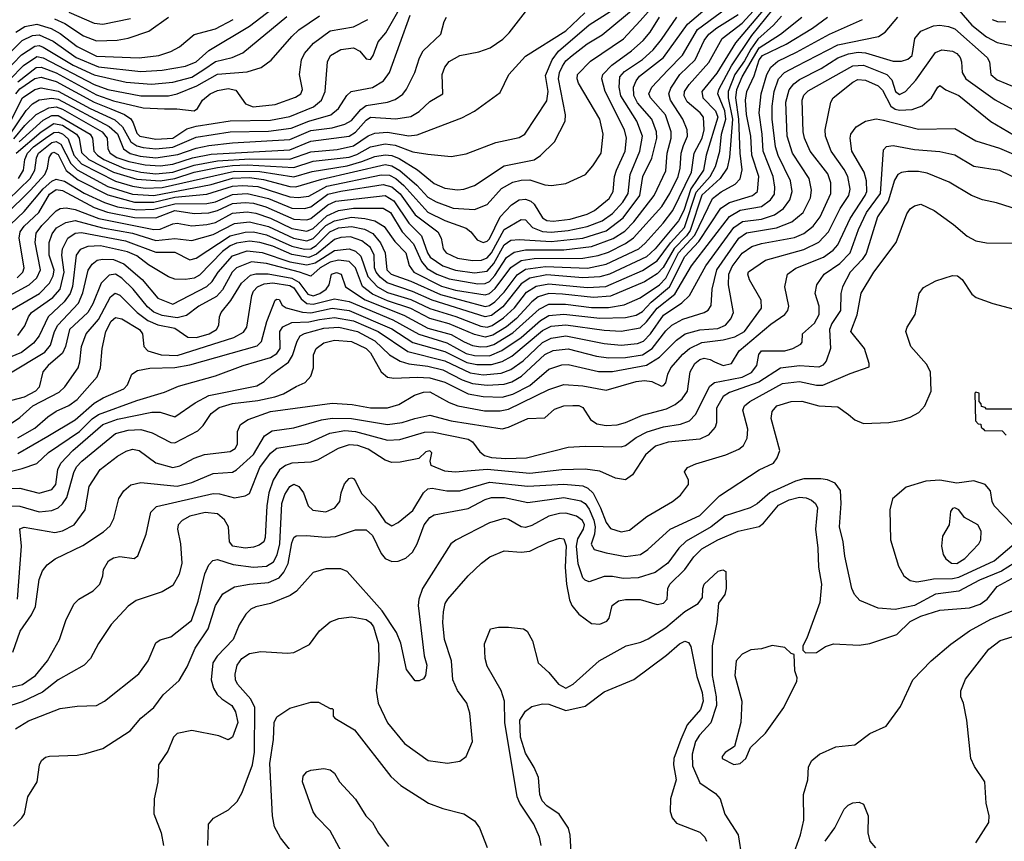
# Model space of a CAD drawing. Extents: x 997026 to 1115308, y 536381 to 619039.
# Tile 172 of 256: x 1031394 to 1036028, y 561155 to 565023. Entities that reach past the tile are written whole.
import ezdxf

# ---------------------------------------------------------------- set-up
doc = ezdxf.new("R2010")
doc.units = 0

msp = doc.modelspace()

# ---------------------------------------------------------------- linework, layer by layer
at = {"layer": '0CON20XD'}
for points in [[(1031285.7, 564125), (1031443.8, 564275), (1031465.4, 564315), (1031473.5, 564373.5), (1031483, 564395), (1031545, 564444.7), (1031565, 564449.9), (1031588, 564438), (1031635, 564346.7), (1031665, 564316.2), (1031808.8, 564238.8), (1031925, 564201.9), (1032025, 564196.4), (1032295, 564246.7), (1032395, 564276.5), (1032475, 564279.8), (1032541.4, 564271.4), (1032665, 564237.7), (1032694, 564236), (1032816.7, 564273.3), (1033115, 564341.6), (1033145, 564335.8), (1033183.6, 564313.6), (1033263.8, 564245), (1033315, 564187.1), (1033355, 564165.2), (1033435, 564135.6), (1033535, 564130.3), (1033595, 564153.4), (1033661.6, 564228.4), (1033715, 564257.7), (1033755, 564267.7), (1033795, 564268.8), (1033865, 564245.4), (1033897.3, 564242.7), (1033965, 564252.3), (1034056.9, 564295), (1034091.5, 564335), (1034130.4, 564395), (1034140, 564485), (1034123.9, 564555), (1034024.7, 564725), (1034017.2, 564745), (1034020, 564765), (1034081.3, 564828.7), (1034236.6, 564933.4), (1034315, 565018.1), (1034416.5, 565133.5)], [(1031335, 564855.2), (1031405, 564924.8), (1031455, 564948.9), (1031485, 564952.6), (1031551.7, 564921.7), (1031660.4, 564845), (1031765, 564802), (1031965, 564779.1), (1032065, 564786.1), (1032175, 564803.9), (1032224.7, 564825), (1032285, 564878.8), (1032475, 564992.6), (1032635, 565116)], [(1031375.9, 564675), (1031395, 564697.2), (1031465, 564745.9), (1031495, 564753.1), (1031565, 564732.5), (1031744.8, 564634.8), (1031823, 564603), (1031887.4, 564577.4), (1031916.4, 564556.4), (1031928.5, 564538.5), (1031945, 564489.6), (1031958.8, 564475), (1032035, 564461.5), (1032115, 564465.4), (1032180.2, 564509.8), (1032225, 564522.1), (1032385, 564547.3), (1032575, 564551), (1032665, 564567), (1032777.5, 564612.5), (1032814.8, 564645), (1032832.3, 564685), (1032842.7, 564825), (1032857.3, 564855), (1032905, 564882.9), (1032965, 564890.3), (1032995.2, 564875.2), (1033025, 564838.5), (1033045, 564836.5), (1033058.4, 564855), (1033081.3, 564918.7), (1033118.1, 564961.9), (1033204.5, 565115)], [(1032035, 564090.5), (1032125, 564125.1), (1032215, 564110.3), (1032285, 564113.4), (1032325, 564125.1), (1032395, 564157.9), (1032455, 564162.3), (1032495, 564158.8), (1032552.4, 564142.4), (1032685, 564084.1), (1032745, 564080.9), (1032765, 564088), (1032845, 564151.2), (1032881.4, 564168.6), (1033115, 564195.7), (1033155, 564170.7), (1033225, 564066), (1033286, 564006), (1033313.6, 563925), (1033326.1, 563906.1), (1033385, 563864.9), (1033445, 563843.6), (1033535, 563831.1), (1033595, 563839), (1033625, 563875.2), (1033675, 563964.1), (1033705, 563985.2), (1033745, 563988.5), (1033895, 563978.9), (1034045.3, 563994.7), (1034155, 564029.9), (1034235, 564089.8), (1034312.5, 564195), (1034326.8, 564285), (1034368.8, 564371.2), (1034392.5, 564465), (1034391.2, 564495), (1034368.7, 564555), (1034301.8, 564631.8), (1034284, 564666), (1034283.8, 564706.2), (1034294.9, 564735.1), (1034312.1, 564757.9), (1034424, 564845), (1034537.2, 565002.8), (1034670.7, 565115)], [(1034910.9, 565089.1), (1034763.8, 564915), (1034675, 564771.7), (1034605.2, 564685), (1034609, 564655), (1034669, 564595), (1034679.8, 564565), (1034625, 564385.6), (1034612.6, 564315), (1034553.5, 564226.5), (1034520, 564125), (1034495, 564076.5), (1034385, 563944.1), (1034345, 563907.5), (1034169.4, 563825), (1034125, 563812), (1034045, 563807.6), (1033875, 563821.8), (1033795, 563806.9), (1033755, 563779.8), (1033668.7, 563671.3), (1033615, 563630.2), (1033585, 563623.7), (1033335, 563702.5), (1033243.2, 563743.2), (1033123.1, 563785), (1033090.5, 563810.5), (1033071.1, 563835), (1033064.6, 563855), (1033062.2, 563915), (1033045, 563950.4), (1033005, 563981.9), (1032950.9, 564000.9), (1032905, 563998.7), (1032875, 563989.2), (1032790.5, 563919.5), (1032755, 563904.2), (1032675, 563917.4), (1032585, 563956.6), (1032525, 563975.1), (1032475, 563980.4), (1032415, 563970.8), (1032385, 563958.7), (1032348.2, 563931.8), (1032239.7, 563820.3), (1032215, 563806.9), (1032175, 563799.8), (1032125, 563801.6), (1032095, 563812.2), (1031999.8, 563869.8), (1031945, 563911.1), (1031900.8, 563930.8), (1031775, 563958.6), (1031714.9, 563955.1), (1031679, 563941), (1031660.6, 563915), (1031642.4, 563767.6), (1031631.7, 563735), (1031603.8, 563695), (1031527.3, 563625), (1031485.4, 563534.6), (1031459.7, 563500.3), (1031402.8, 563457.2), (1031315, 563420.2)], [(1031377.8, 564395), (1031495, 564495.1), (1031555, 564533.9), (1031595, 564526.5), (1031661.5, 564485), (1031674.3, 564465), (1031685, 564397.4), (1031719, 564365), (1031835, 564304.9), (1031945, 564272.5), (1032055, 564264.4), (1032125, 564275.2), (1032216, 564305), (1032325, 564327), (1032395, 564337.5), (1032465, 564339.5), (1032685, 564327.9), (1032775, 564357), (1032945, 564376.2), (1032981, 564389), (1033045, 564424.9), (1033115, 564438.4), (1033162, 564432), (1033245, 564401.1), (1033315, 564390.3), (1033425, 564380), (1033495, 564391.9), (1033634.7, 564445.3), (1033745, 564468.5), (1033771.9, 564485), (1033875, 564641.4), (1033880.8, 564685), (1033869.5, 564760.5), (1033900.2, 564835), (1033930.6, 564875), (1034075, 564998.8), (1034237.9, 565102.1)], [(1031385, 563535.9), (1031418, 563582), (1031435.2, 563625), (1031450.3, 563645), (1031550.6, 563715), (1031584.3, 563755), (1031604, 563835), (1031592.9, 563915), (1031595.7, 563944.3), (1031620.2, 563995), (1031655, 564019.1), (1031685, 564020.9), (1031892.8, 563982.8), (1032035, 563928.8), (1032125, 563928.8), (1032195, 563892.9), (1032225, 563900.8), (1032385, 564005.6), (1032455, 564023.3), (1032495, 564024), (1032555, 564010.1), (1032675, 563957.1), (1032735, 563943.1), (1032765, 563944.7), (1032789.2, 563960.8), (1032854.2, 564025), (1032895, 564043.2), (1032955, 564049.6), (1033017, 564037), (1033056.1, 564016.1), (1033092.6, 563972.6), (1033113.7, 563925), (1033121.8, 563845), (1033142.4, 563825), (1033235, 563791.8), (1033375, 563728.8), (1033585, 563673.8), (1033605, 563677.1), (1033629.7, 563695), (1033675, 563740.7), (1033735, 563821.9), (1033775, 563848.9), (1033868.8, 563861.2), (1034065.8, 563854.2), (1034155, 563871.6), (1034307.4, 563945), (1034338.5, 563971.5), (1034422.7, 564065), (1034468.6, 564125), (1034555.9, 564305), (1034568.7, 564395), (1034606.2, 564465), (1034615.1, 564505), (1034612.3, 564565), (1034597.1, 564585), (1034535.9, 564635.9), (1034521.7, 564665), (1034523.3, 564685), (1034545, 564718.4), (1034637.8, 564822.2), (1034701, 564935), (1034795, 565006.5), (1034865, 565083.4)], [(1032135.2, 564064.8), (1032205, 564053.2), (1032275, 564058.6), (1032315, 564069.3), (1032395, 564112.7), (1032465, 564119.1), (1032505, 564112.9), (1032575, 564089.7), (1032675, 564040.1), (1032745, 564027.4), (1032775, 564040.5), (1032840.2, 564099.8), (1032895, 564124.9), (1032965, 564136.4), (1033105, 564136.1), (1033139.8, 564115), (1033193.5, 564025), (1033247.7, 563967.7), (1033285.1, 563885.1), (1033311.4, 563851.4), (1033357.4, 563825), (1033415, 563802.6), (1033549.8, 563780.2), (1033585, 563781.2), (1033605, 563790.1), (1033630.8, 563819.2), (1033685, 563904.1), (1033721.2, 563928.8), (1033775, 563939.7), (1033955, 563939.2), (1034085.1, 563954.9), (1034187.3, 563992.7), (1034242.2, 564027.8), (1034285, 564071.1), (1034380.5, 564195), (1034435, 564312.5), (1034441, 564395), (1034460, 564465), (1034460.7, 564495), (1034433, 564575), (1034362.7, 564655), (1034354.8, 564675), (1034368.6, 564705), (1034444.5, 564785.5), (1034514, 564856), (1034585, 564978), (1034750.4, 565099.6)], [(1033003.8, 564356.2), (1033065, 564378.7), (1033115, 564387), (1033145, 564383.7), (1033179.6, 564369.6), (1033266.4, 564316.4), (1033345, 564252.7), (1033395, 564229.8), (1033455, 564221.7), (1033485.2, 564224.8), (1033535, 564242.9), (1033675, 564334.8), (1033815.9, 564364.1), (1033846, 564384), (1033911.9, 564448.1), (1033961.5, 564545), (1033962.3, 564575), (1033930.4, 564745), (1033934.6, 564775), (1033948.5, 564805), (1033965, 564829.8), (1033993.7, 564855), (1034065, 564909), (1034135, 564952), (1034300.8, 565089.2)], [(1033722.8, 563667.2), (1033779.7, 563740.3), (1033825, 563768.3), (1033885, 563779.8), (1034065, 563762.8), (1034152.4, 563767.6), (1034325, 563842.4), (1034395, 563887.7), (1034457.1, 563972.9), (1034523.5, 564045), (1034577.9, 564212.1), (1034644.1, 564285), (1034668.3, 564331.7), (1034689.3, 564405), (1034697.8, 564485), (1034718.3, 564555), (1034713.3, 564595), (1034679.7, 564675), (1034685.1, 564695), (1034744.4, 564805.6), (1034840.5, 564949.5), (1034939, 565071)], [(1035815, 565067.7), (1035875, 564997), (1035945, 564942.3), (1035995, 564916.1), (1036090.6, 564895)], [(1031305.8, 562885.8), (1031405, 562911.1), (1031475, 562933.3), (1031530.4, 562985), (1031675, 563084.2), (1031735, 563144.2), (1031765, 563164.3), (1031945, 563230.9), (1032075, 563269.5), (1032142.2, 563297.8), (1032315, 563346.1), (1032445.6, 563395), (1032575, 563432.7), (1032605, 563451.6), (1032620.3, 563475), (1032618.3, 563555), (1032632.6, 563577.4), (1032675, 563597.2), (1032755, 563600.8), (1032805, 563611.7), (1032875, 563621.6), (1032965, 563605.7), (1033081.3, 563555), (1033221.1, 563461.1), (1033395, 563417.2), (1033515, 563360.3), (1033575, 563352.1), (1033660.1, 563359.9), (1033705, 563376.3), (1033763.1, 563416.9), (1033855, 563503.1), (1033895, 563524.6), (1033965, 563534.6), (1034145, 563499.2), (1034225, 563491.6), (1034301.7, 563498.3), (1034329.6, 563510.4), (1034362.7, 563545), (1034425, 563632.6), (1034510.4, 563689.6), (1034546.4, 563725), (1034623.2, 563865), (1034755.9, 564045), (1034796.4, 564073.6), (1034885, 564084.6), (1034947.5, 564105), (1034989.7, 564135), (1035019.3, 564175), (1035030.2, 564215), (1035021.5, 564265), (1034963.7, 564383.7), (1034951.4, 564425), (1034936.4, 564555), (1034935.8, 564615.8), (1034944.9, 564685), (1034966.3, 564745), (1034994.5, 564775.5), (1035050, 564805), (1035245, 564905.8), (1035436.4, 564943.6), (1035467.1, 564965), (1035526.9, 565035)], [(1031323.7, 564776.3), (1031402.1, 564857.9), (1031465, 564899.2), (1031485, 564901.5), (1031505, 564894.1), (1031645, 564810), (1031745, 564764.4), (1031895, 564728.6), (1032015, 564720.3), (1032115, 564730), (1032205, 564752.8), (1032260.4, 564789.6), (1032315, 564826.1), (1032394.8, 564845.2), (1032445, 564867.1), (1032652.1, 565037.9)], [(1031325, 564103), (1031445, 564221), (1031512.9, 564295), (1031524.6, 564325), (1031532.1, 564375), (1031544.8, 564395), (1031555, 564400.2), (1031575, 564388.6), (1031613, 564313), (1031669, 564269), (1031808.5, 564198.5), (1031935, 564164.2), (1032025, 564164), (1032125, 564187.7), (1032275, 564201.7), (1032395, 564239.2), (1032445, 564243.4), (1032515, 564237.9), (1032665, 564189.9), (1032705, 564185.7), (1032755, 564193.2), (1032839.7, 564240.3), (1033095, 564293), (1033135, 564292), (1033165, 564276.2), (1033202.8, 564242.8), (1033315, 564117.4), (1033395, 564078), (1033495, 564042.1), (1033517.3, 564025), (1033546.9, 563986.9), (1033575, 563973.7), (1033595, 563980.2), (1033605, 563991.1), (1033655, 564094.8), (1033709, 564151), (1033745, 564174.8), (1033775, 564178.3), (1033799.3, 564169.3), (1033815.6, 564155), (1033855, 564091.1), (1033875, 564078), (1033905, 564074.3), (1033985, 564083.8), (1034065, 564107.6), (1034100, 564125), (1034168, 564182), (1034188.1, 564215), (1034194, 564285), (1034202.3, 564315), (1034244.1, 564404.1), (1034250.4, 564465), (1034240.2, 564505), (1034149.8, 564685), (1034134.3, 564745), (1034138.2, 564765), (1034180.7, 564809.3), (1034273.9, 564876.1), (1034328.4, 564925), (1034361.9, 564965), (1034406, 565035)], [(1031329.3, 564500.7), (1031406.8, 564655), (1031465, 564694.3), (1031495, 564702.2), (1031575, 564687.5), (1031725.5, 564605.5), (1031841.4, 564551.4), (1031878.4, 564518.4), (1031917.9, 564447.9), (1031945, 564429.3), (1031975, 564421), (1032035, 564415.6), (1032115, 564422.9), (1032225, 564471), (1032385, 564494.9), (1032565, 564497.9), (1032672, 564512), (1032755, 564546.1), (1032858.2, 564575), (1032894.7, 564605), (1032933.6, 564666.4), (1032953.9, 564686.1), (1033055, 564704.2), (1033106.2, 564735), (1033135.3, 564775), (1033231.7, 565045)], [(1031343.2, 564475), (1031425, 564595.6), (1031455, 564626.9), (1031485, 564645.4), (1031545, 564653.7), (1031575, 564648.5), (1031815, 564520.8), (1031855, 564485.5), (1031882.6, 564415), (1031914, 564394), (1031961.4, 564381.4), (1032035, 564373.3), (1032138.1, 564388.1), (1032225, 564419.2), (1032285, 564431.3), (1032395, 564444.4), (1032665, 564458.9), (1032765, 564501), (1032865, 564514.6), (1032925, 564531.7), (1032955, 564549), (1032999.4, 564600.6), (1033025, 564619.4), (1033125.5, 564634.5), (1033161.9, 564648.1), (1033197.1, 564672.9), (1033214.3, 564695.7), (1033253.4, 564775), (1033276.1, 564843.9), (1033293.4, 564876.6), (1033376.9, 564955), (1033391.4, 565015), (1033403.1, 565035)], [(1031347.8, 564742.2), (1031412.5, 564807.5), (1031475, 564850.3), (1031505, 564843.7), (1031745, 564719), (1031809.6, 564695), (1031964.5, 564665.5), (1032094.3, 564665.7), (1032135, 564674.5), (1032227.8, 564712.2), (1032325, 564766.8), (1032465, 564778.1), (1032531.2, 564798.8), (1032577.8, 564832.2), (1032675.3, 564945), (1032708.5, 564975), (1032805, 565041.5)], [(1031349.7, 563655), (1031487.6, 563735), (1031535, 563782.9), (1031552.1, 563817.9), (1031556.2, 563843.8), (1031533.5, 563915), (1031533.3, 563975), (1031546.3, 564015), (1031567.3, 564042.7), (1031611.7, 564068.3), (1031655, 564077.2), (1031783.5, 564043.5), (1031925, 564018.4), (1032035, 563983.1), (1032125, 563993.1), (1032205, 563983.3), (1032305, 564012.7), (1032405, 564064.6), (1032475, 564071.8), (1032565, 564050.2), (1032682.2, 563995), (1032745, 563982.8), (1032775, 563993.3), (1032835, 564053.8), (1032875, 564076.9), (1032955, 564093.2), (1033017.8, 564087.8), (1033066, 564076), (1033109.4, 564049.4), (1033159.3, 563979.3), (1033212, 563925), (1033226.8, 563866.8), (1033249.5, 563835), (1033379.1, 563769.1), (1033445, 563749.9), (1033585, 563727.3), (1033605, 563733.7), (1033632.1, 563757.9), (1033705, 563856.8), (1033755, 563888.9), (1033815, 563899), (1034045, 563900), (1034117.3, 563912.7), (1034165, 563928.6), (1034245, 563969.3), (1034283.4, 563996.6), (1034415.9, 564144.1), (1034454.2, 564205), (1034492.7, 564285), (1034502.3, 564325), (1034507.1, 564395), (1034518.8, 564431.2), (1034536.5, 564475), (1034535.2, 564505), (1034514.5, 564555.5), (1034456.9, 564645), (1034450, 564675), (1034458.4, 564701.6), (1034500.7, 564765), (1034572.6, 564835), (1034615.5, 564925), (1034637.6, 564955), (1034674.7, 564985.3), (1034775, 565047.5)], [(1031351, 564059), (1031415, 564119.7), (1031505, 564227.3), (1031545, 564263.7), (1031565, 564272.8), (1031605, 564262.6), (1031697.3, 564207.3), (1031792.8, 564162.8), (1031855, 564142.7), (1031945, 564127.8), (1032025, 564130.9), (1032125, 564157.2), (1032275, 564158), (1032315, 564166.4), (1032395, 564200.2), (1032465, 564204.7), (1032565, 564181.5), (1032675, 564136.4), (1032735, 564134.3), (1032765, 564142.4), (1032845, 564201.6), (1032905, 564215.5), (1033105, 564247.3), (1033145, 564237.2), (1033185, 564203.5), (1033255.1, 564105.1), (1033361.8, 564025), (1033378.2, 563995), (1033387.4, 563945), (1033400.9, 563925), (1033455, 563901), (1033525, 563889.7), (1033568.2, 563891.8), (1033595, 563902), (1033615, 563925.9), (1033675, 564035.9), (1033755, 564082.5), (1033775, 564081.1), (1033808.2, 564045), (1033855, 564026.5), (1033895, 564023), (1033975, 564031.1), (1034065, 564049.6), (1034135, 564076.3), (1034185, 564110.7), (1034232.8, 564165), (1034258.1, 564205), (1034266.9, 564295), (1034313.2, 564405), (1034326.2, 564475), (1034299.2, 564545), (1034223.2, 564665), (1034215.2, 564705), (1034219.2, 564755), (1034240.4, 564779.6), (1034325, 564835.9), (1034375, 564882), (1034415, 564929.5), (1034487.6, 565035)], [(1031355, 563124.3), (1031395, 563150.3), (1031455.8, 563205), (1031579.8, 563270.2), (1031606, 563295), (1031669.3, 563385), (1031677.7, 563412.3), (1031684.8, 563485), (1031707.1, 563545), (1031765, 563611.1), (1031821.9, 563718.1), (1031844, 563736), (1031865, 563726.3), (1031946.5, 563645), (1031997.4, 563607.4), (1032045, 563587.3), (1032125, 563571.4), (1032185, 563528.8), (1032226.9, 563526.9), (1032285.5, 563544.5), (1032320.4, 563565), (1032331.1, 563585), (1032334, 563625), (1032342.7, 563645), (1032388, 563702), (1032437.6, 563782.4), (1032479.7, 563820.3), (1032505, 563827), (1032563.9, 563826.1), (1032675, 563805.8), (1032707.4, 563787.4), (1032750.4, 563730.4), (1032775, 563722.8), (1032806.4, 563733.6), (1032835.8, 563755), (1032850.4, 563775), (1032861.5, 563825), (1032885, 563833.8), (1032906.5, 563825), (1032927.1, 563765), (1033020.8, 563705), (1033202.4, 563632.3), (1033315, 563571.5), (1033425, 563541.2), (1033486.4, 563506.4), (1033525, 563489.5), (1033563.6, 563483.6), (1033595, 563484), (1033625, 563494), (1033715, 563549.1), (1033839.7, 563660.3), (1033885, 563683.8), (1033963.6, 563683.6), (1034085, 563668.5), (1034165, 563668.7), (1034238.7, 563681.3), (1034315, 563714.1), (1034405, 563774.6), (1034435, 563806.2), (1034495.5, 563925), (1034571.5, 564008.5), (1034655, 564181), (1034695, 564213.5), (1034761.7, 564248.3), (1034785, 564274.5), (1034794.1, 564315.9), (1034784.4, 564394.4), (1034778.7, 564555), (1034764.4, 564655), (1034769.4, 564695), (1034794.9, 564755), (1034875, 564891.6), (1034974.8, 564955), (1035075.3, 565035)], [(1031367, 564463), (1031418.2, 564525), (1031472.2, 564577.8), (1031531.2, 564608.8), (1031565, 564613), (1031595, 564602.6), (1031781.5, 564495), (1031805.9, 564465), (1031808.5, 564415), (1031820.4, 564395), (1031850.5, 564375), (1031907.3, 564355), (1031985, 564339.4), (1032055, 564335.3), (1032115, 564342.5), (1032207.5, 564372.5), (1032295, 564390), (1032665, 564410.9), (1032765, 564451.9), (1032945.4, 564475), (1032975, 564493.1), (1033025, 564550.4), (1033045, 564564.1), (1033164.1, 564555.9), (1033235, 564567.5), (1033275, 564591.1), (1033325, 564638.5), (1033385.7, 564675), (1033383.2, 564765), (1033395, 564799.2), (1033415, 564826.7), (1033465, 564854.6), (1033555, 564872.7), (1033609.1, 564890.9), (1033668.3, 564931.7), (1033698.6, 564961.4), (1033775, 565060)], [(1031375.2, 564965), (1031418, 564992), (1031475, 565001.9), (1031541.9, 564981.9), (1031585, 564958.2), (1031665, 564897), (1031755, 564852.3), (1031956.9, 564843.1), (1032048.8, 564855), (1032105, 564873.3), (1032145.7, 564895), (1032215, 564953.6), (1032315, 564980.2), (1032399.3, 565025)], [(1031385, 563055.2), (1031465, 563099.6), (1031525.8, 563154.2), (1031565, 563179.8), (1031625, 563207.6), (1031665, 563234.7), (1031758.3, 563341.7), (1031774.3, 563385), (1031781.7, 563475), (1031800, 563555), (1031825, 563603.7), (1031845, 563621.2), (1031875, 563614.8), (1031958, 563565), (1031972, 563545), (1031978, 563485), (1031997.9, 563465), (1032060, 563445), (1032135, 563443.1), (1032402.4, 563527.6), (1032448, 563552), (1032463.6, 563575), (1032487, 563725), (1032494.9, 563745.1), (1032514, 563766), (1032545, 563779.1), (1032585, 563784.5), (1032665, 563772.3), (1032685, 563760.3), (1032718.5, 563708.5), (1032745, 563687.3), (1032775, 563683.8), (1032875, 563708.5), (1032945, 563697.1), (1033149.7, 563609.7), (1033272.2, 563542.2), (1033405, 563501.5), (1033495, 563452.3), (1033535, 563442.1), (1033605, 563441.4), (1033664.1, 563465.9), (1033755, 563527.2), (1033845, 563607.8), (1033885, 563630.7), (1033955, 563636.3), (1034125, 563617.4), (1034245, 563620.5), (1034295, 563632.6), (1034325, 563649.5), (1034367, 563693), (1034453.2, 563765), (1034525, 563908), (1034591.2, 563978.8), (1034694.5, 564135.5), (1034735, 564162.7), (1034842.9, 564195), (1034866.9, 564215), (1034872.9, 564285), (1034840.4, 564385), (1034836, 564475), (1034815, 564577.5), (1034809.7, 564645), (1034815.9, 564685), (1034851.3, 564758.7), (1034875, 564834.2), (1034890, 564855), (1035001.6, 564908.4), (1035125, 564983.6), (1035196, 565035)], [(1031385, 562981.6), (1031527.2, 563062.8), (1031655, 563139.8), (1031745, 563217.8), (1031786.9, 563243.1), (1031883.5, 563285), (1031902.2, 563305), (1031922.5, 563355), (1031947.8, 563372.2), (1032007.2, 563382.8), (1032125, 563385.2), (1032195, 563398.4), (1032511.5, 563488.5), (1032531.8, 563508.2), (1032557.1, 563602.9), (1032596.4, 563703.6), (1032605, 563708), (1032615.5, 563705.5), (1032629.7, 563679.7), (1032647.5, 563667.5), (1032725.7, 563645.7), (1032765, 563643.9), (1032865, 563665.5), (1032945, 563653.8), (1033145, 563567.4), (1033244.2, 563504.2), (1033395, 563460.7), (1033499.2, 563409.2), (1033545, 563399.2), (1033615, 563399.2), (1033665.5, 563414.5), (1033710.5, 563439.5), (1033855, 563560.1), (1033895, 563580.3), (1033965, 563586.8), (1034145, 563561.7), (1034225, 563557.7), (1034315, 563573), (1034345, 563600.2), (1034395.1, 563665), (1034478.2, 563731.8), (1034555.5, 563865), (1034735, 564097.4), (1034785, 564126.2), (1034886.1, 564143.9), (1034928, 564175), (1034947.5, 564202.5), (1034949, 564235), (1034940.5, 564285), (1034893.4, 564405), (1034889.2, 564485), (1034873.9, 564585), (1034883.9, 564675), (1034910.8, 564765), (1034929.4, 564800.6), (1034961.7, 564828.3), (1035050.1, 564869.9), (1035205, 564955.6), (1035361.5, 565025)], [(1031391.1, 564448.8), (1031505, 564550.1), (1031545, 564571.8), (1031575, 564572.6), (1031725.8, 564485), (1031737.3, 564465), (1031742.9, 564405), (1031759.8, 564385), (1031790.2, 564365), (1031885, 564324.2), (1031964.9, 564305.1), (1032035, 564297.6), (1032115, 564305.6), (1032215, 564339.2), (1032325, 564359.2), (1032477.9, 564367.9), (1032665, 564367), (1032765, 564402), (1032887.8, 564412.2), (1032965, 564429.6), (1033035, 564477.2), (1033065, 564489.1), (1033125, 564494.2), (1033225, 564477.2), (1033265, 564480.7), (1033475, 564560.7), (1033535, 564592.7), (1033655, 564680), (1033696.7, 564765), (1033775, 564852.1), (1033965, 564971.1), (1034054.3, 565055)], [(1034980.2, 565039.8), (1034942.5, 564997.5), (1034868.5, 564931.5), (1034834.9, 564885), (1034805, 564829.1), (1034760.3, 564765), (1034728.2, 564685), (1034728.5, 564655), (1034748.3, 564555), (1034734.9, 564375.1), (1034724.5, 564325), (1034691.4, 564275), (1034605, 564197.8), (1034549.7, 564030.3), (1034533.1, 564005), (1034474.5, 563945.5), (1034423.3, 563856.7), (1034395, 563826.4), (1034335, 563789), (1034175, 563721.7), (1034094.9, 563714.9), (1033948.2, 563731.8), (1033885, 563734.9), (1033835, 563718.4), (1033804.9, 563695.1), (1033732.9, 563617.1), (1033685, 563577.8), (1033621.7, 563538.3), (1033585, 563529.3), (1033535, 563541.4), (1033415, 563592.1), (1033325, 563617.1), (1033234.3, 563664.3), (1033125, 563699.5), (1033055, 563731.5), (1033008, 563768), (1032975, 563855.7), (1032944.2, 563884.2), (1032895, 563891.1), (1032855, 563882.4), (1032808.8, 563855), (1032764.7, 563815.3), (1032710.8, 563835), (1032555.3, 563875.3), (1032485, 563883.7), (1032415, 563855.2), (1032393.8, 563835), (1032348.1, 563751.9), (1032320.4, 563719.6), (1032236.8, 563675), (1032178.8, 563631.2), (1032135, 563619.9), (1032065, 563630.6), (1032025, 563646.4), (1031995, 563672.1), (1031928.4, 563755), (1031875, 563806.8), (1031845, 563826), (1031815, 563820.2), (1031777, 563783), (1031737.8, 563685), (1031714.9, 563645.1), (1031627.8, 563565), (1031609.8, 563485), (1031596.1, 563453.9), (1031527.7, 563395), (1031502.3, 563365), (1031486.1, 563293.9), (1031468.2, 563275), (1031415, 563245.8)], [(1031557.6, 565027.6), (1031605.9, 565005.9), (1031695, 564946.7), (1031755, 564923.6), (1031853.5, 564926.5), (1031905, 564936.2), (1032001.4, 564968.6), (1032094.6, 565035)], [(1031625, 565058.9), (1031745, 565006.4), (1031785, 565002.4), (1031915, 565029.8)], [(1032075, 564603.8), (1032134, 564604), (1032215, 564594.5), (1032230.8, 564605), (1032254.4, 564645), (1032290.9, 564675), (1032325, 564690.7), (1032375, 564699.4), (1032411, 564691), (1032457.1, 564627.1), (1032492.5, 564612.5), (1032596.1, 564623.9), (1032691.8, 564658.2), (1032716.7, 564675), (1032725.6, 564695), (1032711.8, 564765), (1032720.6, 564835), (1032735.3, 564865), (1032777.7, 564912.3), (1032855, 564971.4), (1032965, 564990.2), (1033032.7, 565025)], [(1035971.1, 565025), (1035996.7, 565015), (1036035, 565013.4)], [(1031315, 562814.4), (1031395, 562817.8), (1031485, 562794.2), (1031545, 562812), (1031564.8, 562835.2), (1031573, 562905), (1031588, 562935), (1031644.8, 562995), (1031785, 563117.3), (1031855, 563143.3), (1032016.2, 563176.2), (1032055, 563175.8), (1032125, 563152.9), (1032219.9, 563220.1), (1032285, 563253.7), (1032509.9, 563300.1), (1032545, 563320.5), (1032580.5, 563355), (1032658.5, 563411.5), (1032677.6, 563442.4), (1032699.4, 563510.6), (1032714.8, 563535.2), (1032733.8, 563546.2), (1032825, 563571.4), (1032895.7, 563575.7), (1032984.1, 563555), (1033065, 563511.2), (1033135.4, 563445.4), (1033184.7, 563415.3), (1033225, 563403.1), (1033315, 563392.2), (1033385, 563374.9), (1033477.3, 563327.3), (1033525, 563310.8), (1033595, 563303.4), (1033675, 563306.8), (1033710.9, 563319.1), (1033755.5, 563344.5), (1033865, 563447), (1033905, 563466.2), (1033975, 563473.2), (1034109.6, 563439.6), (1034165, 563431.7), (1034245, 563433.2), (1034325, 563445.1), (1034370.2, 563475), (1034435, 563559.2), (1034462.9, 563585), (1034515, 563613.8), (1034615.6, 563645), (1034635, 563656.5), (1034648.5, 563678.5), (1034653.5, 563755), (1034675.2, 563845), (1034778.5, 563995), (1034815, 564020.2), (1034956.7, 564043.3), (1035028.9, 564071.1), (1035081.8, 564115), (1035116.2, 564185), (1035121.2, 564221.2), (1035109.8, 564275), (1035032, 564395), (1035006.2, 564475), (1035000.7, 564635), (1035016.1, 564693.9), (1035038.4, 564721.6), (1035065, 564742.3), (1035166.2, 564793.8), (1035245, 564843.4), (1035295, 564862.9), (1035339.8, 564870.2), (1035375, 564867), (1035505, 564828.6), (1035545, 564828.2), (1035575, 564837.9), (1035595, 564854.3), (1035607.1, 564935), (1035635, 564970), (1035695, 564994.6), (1035725, 564997.5), (1035765, 564991.6), (1035795, 564980.6), (1035947.7, 564845), (1035958.8, 564825), (1035965.4, 564765), (1035995, 564739.5), (1036085, 564703.1)], [(1031335.2, 562734.8), (1031395, 562733), (1031485, 562705.6), (1031545, 562712.5), (1031575, 562725.8), (1031596.1, 562743.9), (1031615.7, 562774.3), (1031648.4, 562891.6), (1031661.8, 562918.1), (1031686.9, 562945), (1031845.5, 563075), (1031905, 563091.5), (1031965, 563094), (1032017.5, 563077.5), (1032105, 563033.2), (1032125, 563031.1), (1032232.3, 563087.7), (1032257, 563113), (1032295, 563169.2), (1032332.8, 563197.2), (1032395, 563216.5), (1032515, 563230.9), (1032595, 563247.5), (1032635, 563261.7), (1032695, 563296.7), (1032737.1, 563315), (1032764.4, 563345), (1032777.5, 563385), (1032776.7, 563445), (1032788.7, 563475), (1032825, 563502.2), (1032875.2, 563514.8), (1032955, 563507.7), (1033025.3, 563475), (1033045, 563454.6), (1033096.1, 563366.1), (1033125, 563340.9), (1033155.3, 563335.3), (1033265, 563341.1), (1033325, 563337.7), (1033395, 563317.2), (1033505, 563262.5), (1033575, 563248.7), (1033665, 563246.4), (1033715, 563260), (1033795, 563301.1), (1033885, 563377.5), (1033945, 563398.5), (1033975, 563399.8), (1034117.8, 563367.8), (1034185, 563367.7), (1034345, 563396.7), (1034405.9, 563434.1), (1034485, 563513.9), (1034526.2, 563543.8), (1034595, 563563.2), (1034680.4, 563569.6), (1034715.4, 563585), (1034741.6, 563615), (1034753.4, 563645), (1034730.5, 563775), (1034731.9, 563825), (1034748, 563862), (1034795, 563924.8), (1034840.4, 563955), (1034885, 563970), (1035041.6, 563998.4), (1035085, 564017.4), (1035129.2, 564050.8), (1035161.9, 564095), (1035212.4, 564205), (1035212.4, 564255), (1035197.8, 564297.8), (1035114.3, 564404.3), (1035087.5, 564465), (1035081.3, 564495), (1035076.2, 564645), (1035085, 564667.9), (1035105, 564688.3), (1035315, 564806.5), (1035365, 564809.1), (1035474.7, 564765), (1035499.6, 564739.6), (1035516.6, 564685), (1035535, 564670.6), (1035563.3, 564685), (1035611.8, 564738.2), (1035705, 564869.2), (1035735, 564881.6), (1035785, 564874.7), (1035805, 564864), (1035821.2, 564845), (1035827.6, 564825), (1035829.4, 564775), (1035847.2, 564745), (1035985, 564645.8), (1036069.1, 564600.9)], [(1031385, 564731.2), (1031471.4, 564798.6), (1031495, 564800.2), (1031565, 564773.6), (1031755, 564669.9), (1031835, 564641), (1031975, 564608.2), (1032075, 564603.8)], [(1031383.2, 562295), (1031403.2, 562545), (1031394.5, 562625.5), (1031415.7, 562634.3), (1031558.7, 562608.7), (1031595, 562616.5), (1031650.5, 562645), (1031702.5, 562715), (1031721.3, 562825), (1031773.1, 562905), (1031855, 562968.2), (1031895, 562991.5), (1031925, 563001.1), (1031955.7, 562995), (1032035, 562937.3), (1032115, 562914.8), (1032147.8, 562922.2), (1032215, 562958.5), (1032263.3, 562976.7), (1032385, 562990.3), (1032407.9, 563005), (1032418.5, 563025), (1032418.8, 563085), (1032432.7, 563117.3), (1032468.9, 563141.1), (1032575, 563178.8), (1032865, 563217.3), (1032958.5, 563211.5), (1033045, 563195.2), (1033125, 563195.2), (1033178.5, 563211.5), (1033252.9, 563255), (1033295, 563270), (1033325, 563271.1), (1033415, 563221.1), (1033455.8, 563205.8), (1033582.4, 563182.4), (1033655, 563181.6), (1033695, 563189.8), (1033885, 563281.7), (1033955, 563306.2), (1034045, 563299.4), (1034155, 563279.6), (1034295, 563319.8), (1034335.2, 563325.2), (1034369.9, 563319.9), (1034415, 563298.6), (1034425, 563300.8), (1034435, 563313.8), (1034444.6, 563355), (1034459.2, 563385), (1034515, 563448.4), (1034546.6, 563475), (1034605, 563504.2), (1034705, 563515.4), (1034759.9, 563530.1), (1034805, 563555.7), (1034886, 563665), (1034883.4, 563703.4), (1034828.3, 563798.3), (1034821.1, 563825), (1034825, 563836.9), (1034905, 563891.8), (1035085, 563940.7), (1035155, 563975.7), (1035200.8, 564025), (1035255.9, 564135), (1035296.8, 564195), (1035302.6, 564225), (1035292.3, 564285), (1035275, 564318.7), (1035212.9, 564405), (1035186.5, 564475), (1035184.7, 564505), (1035212.5, 564635), (1035222.7, 564655), (1035315, 564729.4), (1035338.6, 564741.4), (1035375, 564739.2), (1035435, 564712.1), (1035455, 564691.9), (1035495, 564616.9), (1035515, 564601.9), (1035535, 564597.1), (1035595, 564600.4), (1035642, 564618), (1035685.5, 564655), (1035715, 564706.2), (1035725, 564713.8), (1035753.3, 564693.3), (1035815, 564666.6), (1035964.4, 564544.4), (1036072, 564482)], [(1031362.5, 562045), (1031395.9, 562145), (1031449, 562221), (1031468.8, 562261.2), (1031485, 562388), (1031502, 562428), (1031523.8, 562456.2), (1031560.6, 562485), (1031691.9, 562548.1), (1031787.9, 562612.1), (1031819.8, 562640.2), (1031837.1, 562675), (1031860.7, 562769.3), (1031884.5, 562805), (1031916.4, 562833.6), (1031965, 562844.1), (1032135, 562827.6), (1032205, 562844.8), (1032305, 562886.1), (1032395, 562892.6), (1032415, 562903.5), (1032494.5, 562975.6), (1032545.8, 563064.2), (1032582.1, 563087.9), (1032685, 563102.4), (1032815, 563139), (1032865, 563146.7), (1032956.4, 563146.4), (1033125, 563117.8), (1033195, 563127.2), (1033254.5, 563145.5), (1033325, 563161.5), (1033425, 563135.2), (1033665, 563097.5), (1033695, 563104.6), (1033785, 563145.9), (1033865, 563148.8), (1033910.6, 563189.4), (1033955, 563205.3), (1033997.7, 563207.7), (1034025, 563206.5), (1034045, 563197.9), (1034081.1, 563141.1), (1034110.3, 563120.3), (1034155, 563112.4), (1034206.5, 563116.5), (1034245, 563126.7), (1034325, 563161.4), (1034438.4, 563191.6), (1034478.8, 563211.2), (1034511.5, 563238.5), (1034537, 563275), (1034550, 563365), (1034571.1, 563405), (1034595, 563424.3), (1034615, 563429.5), (1034644.3, 563424.2), (1034665, 563412.7), (1034705, 563395.5), (1034745, 563404.5), (1034780, 563465), (1034929.7, 563590.3), (1034994.7, 563635), (1035009.7, 563655), (1035013.5, 563675), (1034994.7, 563765), (1035007.3, 563825), (1035046.5, 563853.5), (1035176.7, 563905), (1035222.4, 563937.6), (1035245, 563964.1), (1035303.1, 564086.9), (1035374.1, 564195), (1035381.5, 564215), (1035380.2, 564265), (1035369.1, 564305), (1035311.2, 564405), (1035302.4, 564465), (1035305.9, 564485), (1035330.9, 564519.1), (1035374.3, 564545.7), (1035425, 564556.5), (1035459.6, 564549.6), (1035625, 564507.7), (1035795, 564510.4), (1035895, 564453.5), (1036005, 564419.3), (1036135, 564364.2)], [(1031389, 564275), (1031411.9, 564315), (1031418.6, 564365), (1031430.7, 564395), (1031459.7, 564425), (1031515, 564466.2), (1031555, 564491.9), (1031575, 564493.4), (1031595, 564486.6), (1031622.6, 564462.6), (1031649.6, 564385), (1031685, 564344.3), (1031845, 564263.4), (1031925, 564239.4), (1031985, 564230.9), (1032064.1, 564234.1), (1032405, 564309.8), (1032525, 564308.9), (1032685, 564283.5), (1032770.6, 564309.4), (1032935, 564334.7), (1033003.8, 564356.2)], [(1031276.8, 561863.2), (1031406.9, 561893.1), (1031468.5, 561935), (1031525.4, 562005), (1031582.2, 562105), (1031611.1, 562195), (1031648.6, 562271.4), (1031672.5, 562295), (1031740, 562335), (1031771.4, 562365), (1031785.6, 562405), (1031788.1, 562435), (1031811.9, 562475), (1031835, 562490), (1031865.5, 562495.5), (1031933, 562487), (1031950.7, 562499.3), (1031989.6, 562600.4), (1032011.1, 562705), (1032038.5, 562731.5), (1032305, 562791.9), (1032335, 562790.5), (1032405, 562772.3), (1032455, 562782.2), (1032475, 562793.3), (1032524.4, 562915), (1032575, 562982.5), (1032605, 563005.7), (1032751, 563029), (1032854, 563076), (1032925, 563088.6), (1032975, 563084.5), (1033125, 563044.4), (1033183.8, 563046.2), (1033298.8, 563081.2), (1033335, 563083), (1033505, 563048.7), (1033525.4, 563035.4), (1033559.2, 562989.2), (1033581.7, 562971.7), (1033615, 562962), (1033682.3, 562957.7), (1033779.6, 562960.4), (1033975, 563010.5), (1034055, 563015.2), (1034225, 563011.8), (1034245, 563018.2), (1034295, 563055.7), (1034346.9, 563083.1), (1034423.9, 563106.1), (1034505, 563118.9), (1034546.5, 563135), (1034575.6, 563164.4), (1034641.6, 563298.4), (1034665.1, 563314.9), (1034697.9, 563322.1), (1034795, 563339.9), (1034837.7, 563362.3), (1034863, 563395), (1034873.5, 563446.5), (1034885, 563464.5), (1034995, 563463.8), (1035032.5, 563475), (1035070, 563495), (1035076.2, 563505), (1035078.8, 563545), (1035135, 563594.4), (1035157.5, 563635), (1035157.3, 563675), (1035138.2, 563735), (1035145.4, 563775), (1035181.2, 563825), (1035255, 563876), (1035303, 563925), (1035342.2, 564035), (1035380, 564115), (1035445, 564204.7), (1035459.4, 564410.6), (1035474.4, 564425.6), (1035505, 564431.5), (1035605, 564412.1), (1035725, 564402.5), (1035795, 564386.6), (1035885, 564334), (1036005, 564315.3), (1036155, 564243.3)], [(1036095, 564128.7), (1035991.5, 564161.5), (1035925, 564175.4), (1035874.2, 564195.8), (1035769, 564259), (1035665, 564301.4), (1035625, 564308.9), (1035575, 564309.2), (1035545, 564304.7), (1035527.9, 564295), (1035511.8, 564268.2), (1035481.5, 564168.5), (1035431.6, 564095), (1035377.6, 563922.4), (1035359.8, 563895), (1035303.2, 563835), (1035266.1, 563765), (1035259.3, 563735), (1035256.8, 563655), (1035216.8, 563593.2), (1035206, 563565), (1035211, 563475), (1035189.8, 563415), (1035175, 563397.5), (1035155, 563386.7), (1035065, 563394.4), (1034975, 563382.2), (1034872.9, 563317.1), (1034735, 563268.3), (1034705, 563248.7), (1034673.9, 563195), (1034673.2, 563125), (1034667.6, 563105), (1034635, 563067.4), (1034595, 563049), (1034446.2, 563035), (1034386.5, 563015), (1034340, 562975), (1034278.9, 562881.1), (1034245, 562856.7), (1034198.8, 562865), (1034125, 562898), (1034055, 562907.5), (1033946.2, 562903.8), (1033795, 562887.3), (1033594.9, 562905.2), (1033443.5, 562893.5), (1033395, 562897.9), (1033331.4, 562925), (1033325.8, 562945), (1033334.1, 562984.1), (1033325, 562994), (1033305, 562989.2), (1033273.2, 562956.8), (1033185, 562940.3), (1033145, 562939.1), (1033115, 562948.8), (1033035, 563001.6), (1032985, 563018.5), (1032945, 563021.7), (1032893.5, 563005), (1032795, 562948.8), (1032765, 562940.2), (1032674.2, 562935.8), (1032644.5, 562925), (1032616.3, 562903.7), (1032586.5, 562855), (1032567.1, 562795), (1032556.7, 562735), (1032549.1, 562585), (1032542.5, 562565), (1032521.2, 562548.8), (1032495, 562539.2), (1032455.3, 562535.3), (1032396.5, 562545), (1032381.2, 562565), (1032376.1, 562635), (1032358.8, 562668.8), (1032325, 562697), (1032267.5, 562702.5), (1032194.5, 562685.5), (1032159.2, 562665), (1032140, 562645), (1032136.5, 562625), (1032151.4, 562555), (1032156.9, 562465), (1032145, 562412.5), (1032115, 562360), (1032065, 562330), (1031941.9, 562288.1), (1031905, 562262.2), (1031823.9, 562176.1), (1031765, 562086), (1031728.1, 562015), (1031697.1, 561985), (1031575, 561915.9), (1031502, 561858), (1031405, 561811.1), (1031324.8, 561785.2)], [(1031381.4, 563808.6), (1031408.3, 563835), (1031414.4, 563855), (1031391.5, 563995), (1031396.2, 564025), (1031415, 564051.2), (1031484.5, 564115.5), (1031535, 564201.3), (1031565, 564223.8), (1031595, 564219.3), (1031745, 564138.7), (1031806.6, 564116.6), (1031935, 564092.4), (1032035, 564090.5)], [(1031125, 563605.8), (1031438.6, 563775), (1031475, 563807.4), (1031492.1, 563845), (1031467, 563975), (1031471.6, 564018.4), (1031497.5, 564055), (1031565, 564123.7), (1031584.8, 564135.2), (1031612.7, 564137.3), (1031655, 564130.1), (1031767.2, 564087.2), (1032025, 564035.9), (1032055, 564037.3), (1032115, 564062.6), (1032135.2, 564064.8)], [(1031793.1, 561815), (1031955, 561942.9), (1031999.4, 562005), (1032035, 562090), (1032055, 562104), (1032105, 562117.1), (1032202.1, 562195), (1032233.8, 562285), (1032265.2, 562414.8), (1032283.6, 562456.4), (1032302.7, 562477.3), (1032325, 562481.2), (1032398.3, 562458.3), (1032495, 562445.2), (1032555, 562450.4), (1032588.5, 562471.5), (1032606.5, 562503.5), (1032619.1, 562555), (1032627.9, 562745), (1032642.4, 562787.6), (1032665, 562825.4), (1032685, 562835.9), (1032707.9, 562825), (1032730.4, 562795), (1032752, 562735), (1032773.7, 562713.7), (1032835, 562706.4), (1032877.5, 562725), (1032901.4, 562755), (1032907.1, 562795), (1032922.6, 562837.4), (1032945, 562864), (1032955, 562866), (1032965, 562863.8), (1032975, 562851.2), (1033003.1, 562793.1), (1033063.6, 562733.6), (1033115, 562659.1), (1033145, 562640.5), (1033175, 562656.4), (1033245, 562712.2), (1033295, 562795.4), (1033315, 562814.7), (1033335, 562817.5), (1033405, 562804.8), (1033465.3, 562805.3), (1033605, 562846.7), (1033785, 562827.5), (1033955, 562836.5), (1034045, 562829.4), (1034068.3, 562818.3), (1034093.9, 562793.9), (1034127.2, 562725), (1034155, 562655.5), (1034175, 562627.7), (1034225, 562611.6), (1034265, 562619.6), (1034345.7, 562684.3), (1034466, 562755), (1034504, 562785), (1034541.2, 562835), (1034542.5, 562855), (1034523.8, 562895), (1034536.7, 562915), (1034577, 562933), (1034718, 562975), (1034778.3, 563001.7), (1034800.8, 563019.2), (1034817.6, 563052.4), (1034821.4, 563095), (1034798, 563185), (1034806.1, 563205), (1034830.7, 563225), (1034985, 563311.2), (1035065, 563319.4), (1035145, 563302.3), (1035175, 563302.5), (1035302.7, 563357.3), (1035391.7, 563388.3), (1035392.5, 563405), (1035370, 563475), (1035305.6, 563555), (1035335.7, 563634.2), (1035355, 563736), (1035414.6, 563835), (1035518.9, 563975), (1035570.2, 564109.8), (1035585, 564132.5), (1035605, 564147.1), (1035635, 564154.2), (1035698.8, 564125), (1035789.8, 564059.8), (1035854, 564004), (1035895, 563981.9), (1035945, 563973.1), (1036075, 563971.9)], [(1031343.6, 563356.4), (1031512.3, 563457.7), (1031539.5, 563490.5), (1031557.3, 563555), (1031573.4, 563585), (1031671.6, 563688.4), (1031692, 563738), (1031716.1, 563843.9), (1031735, 563871.6), (1031758.4, 563891.6), (1031783.5, 563896.5), (1031835, 563894.2), (1031884, 563874), (1031970.2, 563800.2), (1032045, 563711.6), (1032115, 563684.8), (1032275, 563766.9), (1032299.9, 563790.1), (1032328.4, 563835), (1032395, 563911.3), (1032465, 563934.4), (1032535, 563928), (1032665, 563882.6), (1032745, 563868.6), (1032785, 563879.1), (1032875, 563937), (1032945, 563944.6), (1032975, 563933.8), (1032999.4, 563909.4), (1033032.1, 563815), (1033078.8, 563765), (1033125, 563739), (1033235, 563705.3), (1033325, 563663.6), (1033446.5, 563626.5), (1033565, 563580.6), (1033595, 563575.8), (1033617.1, 563582.9), (1033670.9, 563619.1), (1033722.8, 563667.2)], [(1035295.3, 563165.3), (1035325, 563139.5), (1035365, 563121.8), (1035485, 563127.5), (1035545, 563137.5), (1035585, 563151.8), (1035625.7, 563174.3), (1035654.6, 563205), (1035683.6, 563275), (1035681.6, 563365), (1035661.5, 563401.5), (1035587.8, 563485), (1035565.6, 563555), (1035570.6, 563575), (1035608.1, 563635), (1035628, 563735), (1035647.6, 563762.4), (1035706.1, 563793.9), (1035785, 563819.1), (1035808, 563818), (1035830.8, 563800.8), (1035875, 563731.9), (1035895.8, 563715), (1035975, 563686.5), (1036075, 563660)], [(1036075, 563190), (1035945, 563190), (1035938.3, 563198.3), (1035921.7, 563201.7), (1035920, 563215), (1035910, 563225), (1035910, 563265), (1035895, 563270), (1035890, 563265), (1035892.5, 563135), (1035905, 563120), (1035918.3, 563118.3), (1035920, 563105), (1035930, 563095), (1035935, 563090), (1036018.3, 563088.3), (1036037, 563067)], [(1031415, 563245.8), (1031325, 563222.1)], [(1031365, 561226), (1031404.4, 561265.6), (1031416, 561285), (1031431.9, 561365), (1031475.8, 561435), (1031488, 561515), (1031496.7, 561535), (1031515, 561551.2), (1031534.2, 561555.8), (1031665, 561560.8), (1031705, 561569.2), (1031785, 561592), (1031914.5, 561675.5), (1031964.2, 561735), (1032024.7, 561785.3), (1032069.1, 561845), (1032145, 561912.5), (1032182.8, 561977.2), (1032219.3, 562065), (1032281.4, 562155), (1032315.3, 562265), (1032349.9, 562320.1), (1032405, 562352.8), (1032475, 562366.5), (1032565, 562374), (1032615, 562396.2), (1032637.7, 562422.3), (1032657.3, 562462.7), (1032675, 562560.8), (1032685, 562585.6), (1032695, 562593.6), (1032745, 562595.3), (1032833.6, 562586.4), (1032879.7, 562590.3), (1032975, 562621.8), (1033025, 562622.3), (1033055, 562595.5), (1033095, 562510.5), (1033115, 562486.2), (1033145, 562472.7), (1033175, 562473.8), (1033211.5, 562488.5), (1033242.9, 562517.1), (1033265.3, 562555), (1033297.1, 562645), (1033325, 562680), (1033345, 562692), (1033505, 562721.4), (1033585, 562764.3), (1033615, 562773.9), (1033676.2, 562773.8), (1033785, 562750), (1033955, 562774.2), (1034035, 562758.5), (1034055, 562744.8), (1034075, 562718.9), (1034096.6, 562666.6), (1034102.4, 562635), (1034098.8, 562601.2), (1034083.7, 562553.7), (1034098.6, 562528.6), (1034155, 562512.9), (1034245, 562496.7), (1034315.3, 562504.7), (1034351.2, 562528.8), (1034455.2, 562624.8), (1034595, 562689.8), (1034688.2, 562781.8), (1034875, 562904.5), (1034942, 562935), (1034959.6, 562960.4), (1034971.2, 562995), (1034931.5, 563145), (1034935, 563178.8), (1034958.1, 563205), (1035025, 563225.3), (1035075, 563227.4), (1035155, 563205.8), (1035245, 563201.1), (1035295.3, 563165.3)], [(1036075, 562464.5), (1036015, 562427.4), (1035912.2, 562385), (1035815, 562333.3), (1035705, 562318), (1035605, 562264.8), (1035515, 562247.2), (1035435, 562252.5), (1035349.1, 562289.1), (1035322.5, 562317.5), (1035310.8, 562345), (1035277.2, 562497.2), (1035270.4, 562565), (1035252.9, 562635), (1035260.9, 562745), (1035257, 562807), (1035231.7, 562841.7), (1035196.5, 562856.5), (1035165, 562861.8), (1035085, 562861.9), (1035045, 562851.2), (1034924.8, 562795.2), (1034865, 562744.1), (1034832.2, 562725), (1034715, 562686.9), (1034649.1, 562635), (1034531.2, 562568.8), (1034497.1, 562535), (1034445, 562464.1), (1034385, 562420.2), (1034305.2, 562395.2), (1034235, 562392.6), (1034185, 562402.4), (1034145, 562402), (1034075, 562377.3), (1034055, 562384.5), (1034045, 562395.5), (1034022.2, 562462.2), (1034015.3, 562545), (1034021.2, 562578.8), (1034048.5, 562625), (1034051.8, 562645), (1034043, 562665), (1034015, 562686.1), (1033965, 562700.8), (1033935, 562698.9), (1033884.5, 562685.5), (1033805, 562641.4), (1033775, 562633.2), (1033755, 562635.9), (1033695, 562670.3), (1033675, 562675.3), (1033605, 562654.6), (1033446.7, 562573.3), (1033424, 562556), (1033289.6, 562345), (1033273.3, 562295), (1033270.3, 562265), (1033298.3, 562028.3), (1033310, 561985), (1033303.3, 561935), (1033295, 561920), (1033275, 561910), (1033255, 561910), (1033215, 561963.3), (1033187.6, 562087.6), (1033168.2, 562138.2), (1033100.3, 562240.3), (1032935, 562425.8), (1032905, 562438.1), (1032835, 562438.5), (1032775, 562420.6), (1032697.3, 562332.7), (1032667.1, 562312.9), (1032575, 562274.6), (1032505, 562258.9), (1032482.1, 562247.9), (1032458.9, 562225), (1032427.5, 562175), (1032399.1, 562105), (1032323, 562027), (1032303.5, 561995), (1032295.3, 561915), (1032305.9, 561875.9), (1032323, 561847), (1032345, 561825.5), (1032393.3, 561795), (1032410.3, 561765), (1032420.4, 561715), (1032395, 561645.8), (1032375, 561633.3), (1032331.7, 561651.7), (1032205, 561676.7), (1032135, 561662.5), (1032118.6, 561645), (1032090.6, 561579.4), (1032047.1, 561515), (1032043.5, 561435), (1032027.7, 561355), (1032025.4, 561285), (1032060.4, 561195), (1032070.9, 561135)], [(1036066.6, 562645), (1035980.9, 562735), (1035971.5, 562755), (1035962.9, 562805), (1035938.9, 562835), (1035885, 562851.7), (1035805, 562842), (1035725, 562854.8), (1035659.1, 562850.9), (1035567, 562823), (1035502.2, 562767.8), (1035490, 562715), (1035493.1, 562575), (1035529.8, 562449.8), (1035555.5, 562405.5), (1035585, 562382.9), (1035616.5, 562376.5)], [(1034158.2, 562191.8), (1034168.6, 562205), (1034182.9, 562265), (1034213.2, 562286.8), (1034245, 562293.3), (1034315, 562294), (1034395, 562270.5), (1034425, 562275.6), (1034440.9, 562295), (1034445.3, 562345), (1034453.4, 562365), (1034524.6, 562435.4), (1034567.6, 562495), (1034605, 562532.1), (1034679.6, 562575), (1034775, 562614.8), (1034875, 562636.9), (1034895, 562652.8), (1034965, 562737.4), (1035015, 562763.3), (1035065, 562775.9), (1035095, 562773), (1035121.2, 562761.2), (1035139.6, 562745), (1035149.2, 562725), (1035140, 562625), (1035151.2, 562535), (1035154, 562445), (1035167.5, 562365), (1035160.7, 562279.3), (1035098.8, 562111.2), (1035080, 562075), (1035080, 562055), (1035092.5, 562042.5), (1035145, 562043.8), (1035187.3, 562072.7), (1035225, 562084.3), (1035345, 562079.1), (1035395, 562087.1), (1035521.8, 562128.2), (1035585, 562190.2), (1035635, 562214.5), (1035725, 562243.2), (1035864.1, 562254.1), (1035915, 562271.1), (1035947.1, 562295), (1035995.4, 562355), (1036098.9, 562411.1)], [(1035805, 562462.7), (1035842.8, 562487.2), (1035907.8, 562555), (1035917.8, 562575), (1035918.9, 562615), (1035903.1, 562645), (1035840.4, 562680.4), (1035815, 562715.7), (1035795, 562725.6), (1035785, 562722), (1035775, 562707.5), (1035769.4, 562645), (1035737.9, 562592.1), (1035732.5, 562545), (1035741.2, 562505), (1035752.5, 562485), (1035780, 562465), (1035805, 562462.7)], [(1032280, 561135), (1032282, 561235), (1032305.5, 561264.5), (1032376.1, 561303.9), (1032417.9, 561342.1), (1032440.8, 561385), (1032489.6, 561515), (1032499.6, 561575), (1032500.3, 561785), (1032481.2, 561825), (1032419.3, 561895), (1032410, 561915), (1032407.7, 561942.3), (1032418.1, 561985), (1032440, 562015), (1032475, 562039.6), (1032529.5, 562049.5), (1032655, 562040.8), (1032685, 562044), (1032757.9, 562082.1), (1032805, 562146), (1032855, 562188.6), (1032896.3, 562203.7), (1032955, 562211.5), (1033025, 562199.1), (1033045, 562185.4), (1033058.6, 562165), (1033082.6, 562085), (1033084.7, 562005), (1033072.1, 561865), (1033080.8, 561805), (1033125, 561713.1), (1033205.9, 561615.9), (1033316.1, 561536.1), (1033407.4, 561522.6), (1033465, 561532.5), (1033496, 561555), (1033525.5, 561624.5), (1033512.4, 561757.6), (1033497.9, 561805), (1033454.3, 561865.7), (1033433.2, 561915), (1033426.9, 562005), (1033393.3, 562105), (1033385.7, 562185), (1033388.2, 562235), (1033396.7, 562275), (1033409.6, 562295), (1033505.6, 562405), (1033566.9, 562465), (1033607.1, 562495), (1033675, 562523.3), (1033755, 562516.6), (1033795, 562520.7), (1033885, 562565.4), (1033935, 562582.1), (1033955, 562579.5), (1033965.8, 562545.8), (1033961, 562445), (1033967.7, 562365), (1033981.9, 562291.9), (1033992.9, 562265), (1034025, 562224.4), (1034085, 562180), (1034125, 562177.1), (1034158.2, 562191.8)], [(1035616.5, 562376.5), (1035655, 562383.4), (1035695, 562391.6), (1035785, 562392), (1035815, 562398.1), (1035981.3, 562475), (1036074.7, 562555)], [(1033848.9, 561135), (1033841.2, 561175), (1033813.8, 561235), (1033748.2, 561335), (1033735.3, 561365), (1033677, 561715), (1033675.4, 561815.4), (1033660.6, 561865), (1033595, 561980), (1033584.3, 562015), (1033581.2, 562085), (1033610, 562155), (1033647, 562163), (1033695, 562163.8), (1033765, 562156), (1033783.3, 562145), (1033808.3, 562098.3), (1033834.3, 561995), (1033885, 561950.6), (1033929.6, 561895), (1033965, 561876.7), (1033998.5, 561895), (1034122.2, 562005), (1034249.2, 562075), (1034317.4, 562092.6), (1034351.7, 562108.3), (1034435, 562162.5), (1034525, 562237.1), (1034586.9, 562275), (1034607.3, 562302.7), (1034608.8, 562345), (1034616.2, 562365), (1034682.3, 562427.7), (1034703, 562433), (1034717.5, 562425), (1034720, 562345), (1034713.6, 562316.4), (1034683.9, 562276.1), (1034674.8, 562184.8), (1034653.5, 562075), (1034652.9, 561935), (1034672, 561835), (1034673.3, 561795), (1034646.6, 561713.4), (1034593, 561655), (1034575.5, 561625), (1034559.4, 561565), (1034560.6, 561510.6), (1034595, 561430), (1034669.7, 561379.7), (1034691.5, 561355), (1034712.6, 561282.6), (1034775.9, 561185.9), (1034793.5, 561075)], [(1035045, 561119.4), (1035069.7, 561185), (1035084.7, 561255), (1035083.8, 561375), (1035104.4, 561445), (1035107.1, 561505), (1035122.5, 561535), (1035158, 561565), (1035235, 561599.6), (1035325, 561610), (1035395, 561662.9), (1035472.4, 561697.6), (1035540.3, 561789.7), (1035598.6, 561915), (1035684.7, 562005.3), (1035776.9, 562083.1), (1035865, 562145.3), (1035965, 562200.5), (1036090.3, 562249.7)], [(1033990.9, 561075), (1033984.7, 561184.7), (1033976.6, 561216.6), (1033932.6, 561282.6), (1033875, 561322.3), (1033853.4, 561345), (1033841.8, 561375), (1033835.9, 561455), (1033815, 561501.9), (1033775, 561570.5), (1033750.8, 561645), (1033748.8, 561725), (1033775, 561767.6), (1033805, 561789.1), (1033855, 561802.9), (1033885, 561800.8), (1033965, 561771.4), (1034055, 561791.8), (1034145, 561858.2), (1034285, 561916.5), (1034438.9, 562031.1), (1034498.9, 562085), (1034525, 562097.5), (1034541.2, 562091.2), (1034552.4, 562072.4), (1034581.5, 561931.5), (1034606.7, 561855), (1034611.2, 561815), (1034598.6, 561775), (1034536.2, 561703.8), (1034505.5, 561634.5), (1034472.5, 561545), (1034471.4, 561515), (1034483.9, 561445), (1034457.1, 561355), (1034456.2, 561295), (1034464.5, 561265), (1034485, 561240.5), (1034595, 561197.7), (1034618.8, 561175), (1034626.2, 561155)], [(1035895, 561148), (1035955, 561243.3), (1035957.5, 561275), (1035943.1, 561335), (1035936, 561435), (1035888, 561508), (1035871.4, 561545), (1035851.4, 561725), (1035836, 561805), (1035824.2, 561835), (1035824.2, 561864.2), (1035845, 561918.8), (1035955, 562059.4), (1036009.6, 562100.4), (1036065, 562117.6)], [(1034755, 561516.2), (1034785, 561521.2), (1034811.2, 561545), (1034833.9, 561596.1), (1034904, 561665), (1034990, 561785), (1035051.7, 561908.3), (1035053.8, 561925), (1035043, 561957), (1035040, 562035), (1035025, 562040), (1034995, 562067.5), (1034935, 562076.2), (1034885, 562061.2), (1034835, 562056), (1034795, 562036), (1034765.7, 562005), (1034760.8, 561935), (1034793.5, 561815), (1034787.5, 561715), (1034758.3, 561601.7), (1034715, 561573.3), (1034700, 561555), (1034700, 561545), (1034755, 561516.2)], [(1031374.8, 561685.2), (1031435, 561722), (1031585, 561779.6), (1031665, 561791.8), (1031755, 561794.6), (1031793.1, 561815)], [(1032675, 561104), (1032621.1, 561171.1), (1032593.7, 561223.7), (1032584.6, 561274.6), (1032571.5, 561521.5), (1032588.7, 561635), (1032591.8, 561715), (1032605, 561740.6), (1032665, 561782.5), (1032765, 561810.8), (1032799.7, 561809.7), (1032855, 561780), (1032865, 561780), (1032870, 561775), (1032870, 561745), (1032877.5, 561735), (1032969.3, 561679.3), (1033140.2, 561460.2), (1033187.9, 561417.9), (1033291.8, 561351.8)], [(1032918.8, 561088.8), (1032856, 561205), (1032790.3, 561270.3), (1032775, 561293.3), (1032724.4, 561435), (1032728, 561462), (1032745, 561481.4), (1032765, 561490.6), (1032825, 561497.5), (1032855, 561492), (1032876.5, 561476.5), (1032899.2, 561435), (1032975, 561354), (1033024, 561275), (1033055, 561243.3), (1033082.7, 561192.7), (1033130.7, 561130.7)], [(1033291.8, 561351.8), (1033318.8, 561335), (1033385, 561310), (1033485, 561284.6), (1033535, 561250.9), (1033558.1, 561218.1), (1033595, 561125.6)], [(1035185.7, 561155), (1035230.9, 561219.1), (1035274.3, 561305.7), (1035293.3, 561325), (1035315, 561336), (1035345, 561340), (1035365, 561330), (1035386.9, 561275), (1035385.5, 561195), (1035395.4, 561155.4), (1035421.4, 561125)]]:
    msp.add_lwpolyline(points, dxfattribs=at)

doc.saveas('drawing.dxf')
